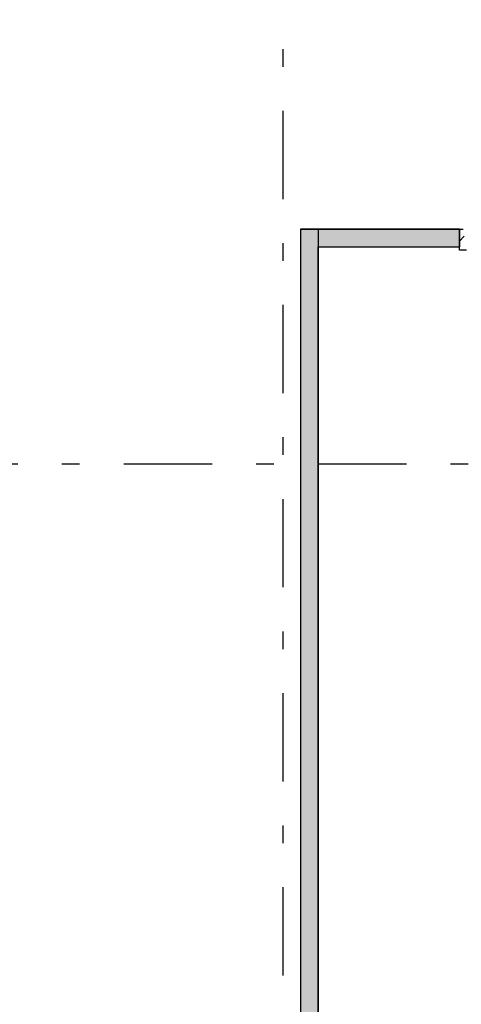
# Model space of a CAD drawing. Extents: x 2 to 87, y -108 to 11.
# Tile 127 of 256: x 27.84 to 30.34, y -59.67 to -54.09. Entities that reach past the tile are written whole.
import ezdxf

# ---------------------------------------------------------------- set-up
doc = ezdxf.new("R2010")
doc.units = 0
doc.header["$MEASUREMENT"] = 0
doc.linetypes.add('DASHDOT', pattern=[1, 0.5, -0.25, 0, -0.25])
for name, color, linetype in [('25', 7, 'CONTINUOUS'), ('30', 7, 'CONTINUOUS'), ('5', 7, 'CONTINUOUS'), ('6', 7, 'CONTINUOUS'), ('8', 7, 'CONTINUOUS')]:
    doc.layers.add(name, color=color, linetype=linetype)

msp = doc.modelspace()

# ---------------------------------------------------------------- linework, layer by layer
at = {"layer": '25', "color": 62, "linetype": 'Continuous'}
for p, q in [((29.4276, -55.2775), (29.5276, -55.2775)), ((29.4276, -55.2775), (29.4276, -63.6775)), ((29.5276, -55.2775), (29.5276, -63.6775)), ((29.5276, -55.2775), (30.3276, -55.2775)), ((29.5276, -55.2775), (29.5276, -55.3775)), ((30.3276, -55.2775), (30.3276, -55.3775)), ((29.5276, -55.3775), (30.3276, -55.3775))]:
    msp.add_line(p, q, dxfattribs=at)
for points in [[(29.4276, -55.2775), (29.4276, -55.2775), (29.5276, -55.2775)], [(29.4276, -55.2775), (29.4276, -63.6775), (29.5276, -63.6775)], [(29.4276, -55.2775), (29.5276, -55.2775), (29.5276, -63.6775)], [(29.5276, -55.2775), (29.5276, -55.2775), (30.3276, -55.2775)], [(29.5276, -55.2775), (29.5276, -55.3775), (30.3276, -55.3775)], [(29.5276, -55.2775), (30.3276, -55.2775), (30.3276, -55.3775)], [(29.5276, -55.3775), (29.5276, -55.3775), (30.3276, -55.3775)]]:
    msp.add_solid(points, dxfattribs=at)
at = {"layer": '30', "color": 62, "linetype": 'Continuous'}
for p, q in [((30.3276, -55.2775), (30.3496, -55.2775)), ((30.3276, -55.3975), (30.3276, -55.3775)), ((30.3676, -55.3975), (30.3276, -55.3975))]:
    msp.add_line(p, q, dxfattribs=at)
at = {"layer": '5', "color": 7, "linetype": 'DASHDOT'}
for p, q in [((29.3276, -7.3075), (29.3276, -96.5075)), ((7.5276, -56.6075), (52.6276, -56.6075))]:
    msp.add_line(p, q, dxfattribs=at)
at = {"layer": '6', "color": 62, "linetype": 'Continuous'}
for p, q in [((29.4276, -55.2775), (29.4276, -63.7775)), ((30.3276, -55.2775), (29.4276, -55.2775)), ((30.3276, -55.3775), (30.3276, -55.2775)), ((29.5276, -63.6775), (29.5276, -55.3775)), ((29.5276, -55.3775), (30.3276, -55.3775))]:
    msp.add_line(p, q, dxfattribs=at)
at = {"layer": '8', "color": 62, "linetype": 'Continuous'}
msp.add_line((30.3276, -55.3456), (30.3557, -55.3175), dxfattribs=at)

doc.saveas('drawing.dxf')
